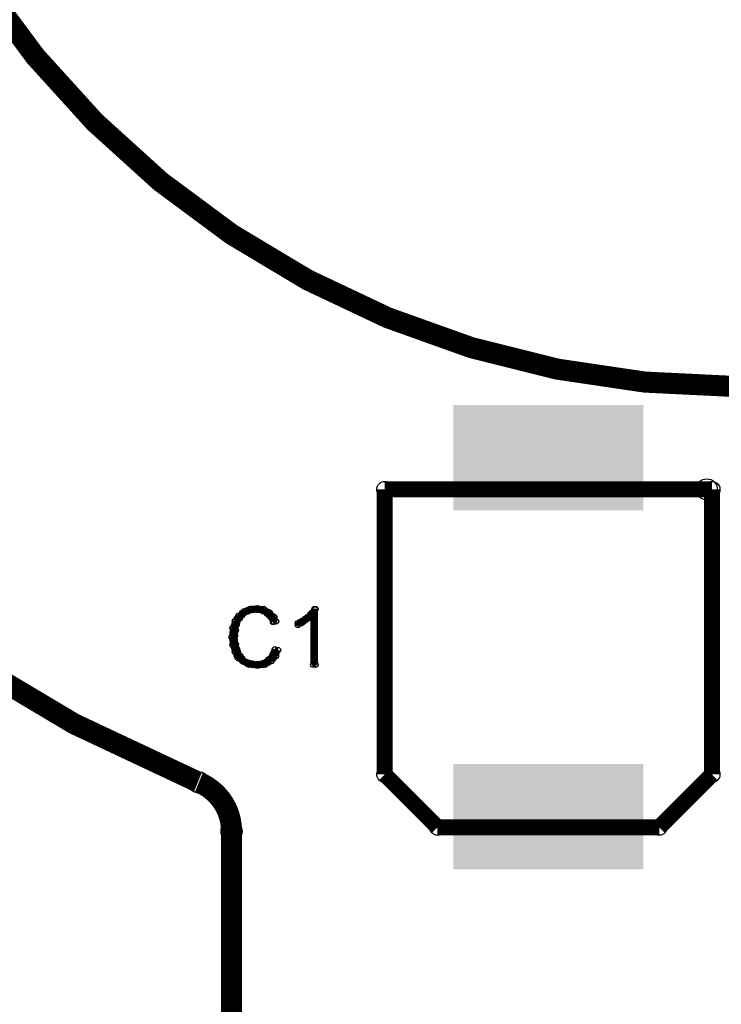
# Model space of a CAD drawing. Extents: x 97 to 162, y 100 to 201.
# Tile 4 of 70: x 106.54 to 113.19, y 127.1 to 136.42. Entities that reach past the tile are written whole.
import ezdxf

# ---------------------------------------------------------------- set-up
doc = ezdxf.new("R2010")
doc.units = 0
doc.layers.get('0').update_dxf_attribs({"linetype": 'CONTINUOUS'})
for name, color, linetype in [('C-MASK_GBR', 7, 'CONTINUOUS'), ('C-SILK_GBR', 6, 'CONTINUOUS'), ('S-MASK_GBR', 1, 'CONTINUOUS'), ('S-SILK_GBR', 4, 'CONTINUOUS')]:
    doc.layers.add(name, color=color, linetype=linetype)

# ---------------------------------------------------------------- blocks, each defined once
blk = doc.blocks.new('RECTANGLE_12')
blk.add_solid([(0.900048, 0.499998), (0.900048, -0.499998), (-0.900048, 0.499998), (-0.900048, -0.499998)])
blk = doc.blocks.new('ROUND_11')
blk.add_circle((0, 0), 0.0999)
blk = doc.blocks.new('ROUND_2')
blk.add_circle((0, 0), 0.025)
blk = doc.blocks.new('ROUND_27')
blk.add_circle((0, 0), 0.0751)

msp = doc.modelspace()

# ---------------------------------------------------------------- linework, layer by layer
at = {"layer": 'C-MASK_GBR', "const_width": 0.199898}
for points in [[(112.951768, 154.795474, 0.8105042), (108.231686, 129.20345)], [(108.549948, 128.73736, 0.3038968), (108.240322, 129.199894)]]:
    msp.add_lwpolyline(points, format="xyb", dxfattribs=at)
msp.add_lwpolyline([(104.750108, 141.500098, 1), (121.849896, 141.500098, 1)], format="xyb", close=True, dxfattribs=at)
msp.add_lwpolyline([(108.549948, 100.499926), (108.549948, 128.737614)], dxfattribs=at)
at = {"layer": 'C-SILK_GBR', "const_width": 0.199898}
for points in [[(112.951768, 154.795474, 0.8105042), (108.231686, 129.20345)], [(108.549948, 128.73736, 0.3038968), (108.240322, 129.199894)]]:
    msp.add_lwpolyline(points, format="xyb", dxfattribs=at)
msp.add_lwpolyline([(104.750108, 141.500098, 1), (121.849896, 141.500098, 1)], format="xyb", close=True, dxfattribs=at)
at = {"layer": 'C-SILK_GBR'}
for points, const_width in [([(110.000034, 129.275078), (110.000034, 131.975098)], 0.150114), ([(110.000034, 131.975098), (113.100104, 131.975098)], 0.150114), ([(113.100104, 131.975098), (113.100104, 129.275078)], 0.150114), ([(108.667296, 130.820922), (108.61675, 130.777742)], 0.050038), ([(108.7247, 130.842512), (108.667296, 130.820922)], 0.050038), ([(108.667296, 130.800856), (108.715556, 130.824986)], 0.050038), ([(108.700062, 130.817112), (108.700062, 130.833114)], 0.050038), ([(108.715556, 130.824986), (108.723176, 130.827526)], 0.050038), ([(108.723176, 130.827526), (108.779564, 130.8354)], 0.050038), ([(108.790994, 130.849878), (108.7247, 130.842512)], 0.050038), ([(108.7501, 130.831336), (108.7501, 130.845306)], 0.050038), ([(108.779564, 130.8354), (108.787184, 130.8354)], 0.050038), ([(108.787184, 130.8354), (108.835444, 130.827272)], 0.050038), ([(108.855002, 130.842766), (108.790994, 130.849878)], 0.050038), ([(108.799884, 130.833114), (108.799884, 130.848862)], 0.050038), ([(108.835444, 130.827272), (108.84408, 130.824224)], 0.050038), ([(108.84408, 130.824224), (108.884212, 130.800094)], 0.050038), ([(108.849922, 130.820668), (108.849922, 130.843274)], 0.050038), ([(108.911898, 130.807206), (108.855002, 130.842766)], 0.050038), ([(108.89996, 130.785362), (108.89996, 130.814572)], 0.050038), ([(109.314996, 130.808984), (109.274864, 130.768852)], 0.050038), ([(109.318806, 130.81381), (109.314996, 130.808984)], 0.050038), ([(109.33557, 130.842004), (109.318806, 130.81381)], 0.050038), ([(109.344714, 130.842004), (109.33557, 130.842004)], 0.050038), ([(109.344714, 130.31343), (109.344714, 130.842004)], 0.050038), ([(108.580682, 130.726942), (108.558584, 130.660902)], 0.050038), ([(108.61675, 130.777742), (108.580682, 130.726942)], 0.050038), ([(108.599986, 130.701542), (108.599986, 130.75412)], 0.050038), ([(108.599986, 130.701288), (108.624116, 130.749548)], 0.050038), ([(108.624116, 130.749548), (108.62691, 130.75412)], 0.050038), ([(108.62691, 130.75412), (108.659168, 130.794252)], 0.050038), ([(108.650024, 130.782822), (108.650024, 130.80619)], 0.050038), ([(108.659168, 130.794252), (108.667296, 130.800856)], 0.050038), ([(108.884212, 130.800094), (108.889038, 130.796284)], 0.050038), ([(108.889038, 130.796284), (108.921296, 130.764026)], 0.050038), ([(108.954824, 130.76428), (108.911898, 130.807206)], 0.050038), ([(108.921296, 130.764026), (108.92663, 130.756152)], 0.050038), ([(108.92663, 130.756152), (108.942632, 130.71856)], 0.050038), ([(108.942632, 130.71856), (108.972604, 130.724656)], 0.050038), ([(108.949998, 130.720084), (108.949998, 130.769106)], 0.050038), ([(108.972604, 130.724656), (108.954824, 130.76428)], 0.050038), ([(109.22127, 130.732784), (109.177582, 130.707892)], 0.050038), ([(109.199934, 130.701542), (109.199934, 130.720592)], 0.050038), ([(109.219746, 130.711448), (109.28223, 130.758438)], 0.050038), ([(109.222794, 130.733546), (109.22127, 130.732784)], 0.050038), ([(109.271054, 130.765804), (109.222794, 130.733546)], 0.050038), ([(109.249972, 130.734054), (109.249972, 130.751834)], 0.050038), ([(109.274864, 130.768852), (109.271054, 130.765804)], 0.050038), ([(109.28223, 130.758438), (109.322362, 130.738372)], 0.050038), ([(109.30001, 130.763264), (109.30001, 130.793998)], 0.050038), ([(109.322362, 130.738372), (109.322362, 130.31343)], 0.050038), ([(108.558584, 130.660902), (108.550964, 130.577844)], 0.050038), ([(108.581698, 130.589782), (108.589572, 130.637788)], 0.050038), ([(108.589572, 130.637788), (108.597446, 130.693668)], 0.050038), ([(108.597446, 130.693668), (108.599986, 130.701288)], 0.050038), ([(109.177582, 130.690366), (109.219746, 130.711448)], 0.050038), ([(109.177582, 130.707892), (109.177582, 130.690366)], 0.050038), ([(108.550964, 130.577844), (108.558584, 130.50266)], 0.050038), ([(108.58119, 130.585718), (108.581698, 130.589782)], 0.050038), ([(108.581444, 130.582924), (108.58119, 130.585718)], 0.050038), ([(108.589318, 130.510534), (108.581444, 130.582924)], 0.050038), ([(108.558584, 130.50266), (108.58119, 130.434588)], 0.050038), ([(108.59008, 130.507232), (108.589318, 130.510534)], 0.050038), ([(108.606082, 130.44297), (108.59008, 130.507232)], 0.050038), ([(108.599986, 130.396996), (108.599986, 130.467354)], 0.050038), ([(108.608876, 130.436366), (108.606082, 130.44297)], 0.050038), ([(108.633006, 130.39598), (108.608876, 130.436366)], 0.050038), ([(108.95965, 130.460496), (108.94314, 130.4163)], 0.050038), ([(108.990638, 130.4544), (108.95965, 130.460496)], 0.050038), ([(108.970064, 130.397758), (108.990638, 130.4544)], 0.050038), ([(108.58119, 130.434588), (108.609638, 130.377438)], 0.050038), ([(108.609638, 130.377438), (108.659422, 130.342132)], 0.050038), ([(108.635038, 130.393186), (108.633006, 130.39598)], 0.050038), ([(108.667042, 130.353054), (108.635038, 130.393186)], 0.050038), ([(108.650024, 130.348736), (108.650024, 130.37439)], 0.050038), ([(108.659422, 130.342132), (108.717842, 130.312922)], 0.050038), ([(108.678726, 130.344926), (108.667042, 130.353054)], 0.050038), ([(108.726986, 130.328924), (108.678726, 130.344926)], 0.050038), ([(108.901484, 130.363976), (108.853224, 130.331972)], 0.050038), ([(108.863892, 130.312668), (108.927646, 130.348228)], 0.050038), ([(108.89996, 130.332988), (108.89996, 130.363214)], 0.050038), ([(108.907072, 130.36931), (108.901484, 130.363976)], 0.050038), ([(108.939076, 130.409442), (108.907072, 130.36931)], 0.050038), ([(108.927646, 130.348228), (108.970064, 130.397758)], 0.050038), ([(108.94314, 130.4163), (108.939076, 130.409442)], 0.050038), ([(108.949998, 130.37439), (108.949998, 130.434842)], 0.050038), ([(108.700062, 130.321812), (108.700062, 130.337814)], 0.050038), ([(108.717842, 130.312922), (108.790994, 130.305556)], 0.050038), ([(108.730796, 130.327908), (108.726986, 130.328924)], 0.050038), ([(108.778802, 130.320034), (108.730796, 130.327908)], 0.050038), ([(108.7501, 130.30962), (108.7501, 130.32486)], 0.050038), ([(108.786676, 130.31978), (108.778802, 130.320034)], 0.050038), ([(108.84281, 130.327908), (108.786676, 130.31978)], 0.050038), ([(108.790994, 130.305556), (108.863892, 130.312668)], 0.050038), ([(108.799884, 130.306318), (108.799884, 130.321812)], 0.050038), ([(108.853224, 130.331972), (108.84281, 130.327908)], 0.050038), ([(108.849922, 130.311398), (108.849922, 130.330194)], 0.050038), ([(109.322362, 130.31343), (109.344714, 130.31343)], 0.050038), ([(110.499906, 128.774952), (110.000034, 129.275078)], 0.150114), ([(113.100104, 129.275078), (112.599978, 128.774952)], 0.150114), ([(108.549948, 100.499926), (108.549948, 128.737614)], 0.199898), ([(112.599978, 128.774952), (110.499906, 128.774952)], 0.150114)]:
    msp.add_lwpolyline(points, dxfattribs=dict(at, const_width=const_width))
at = {"layer": 'S-MASK_GBR', "const_width": 0.199898}
for points in [[(112.951768, 154.795474, 0.8105042), (108.231686, 129.20345)], [(108.549948, 128.73736, 0.3038968), (108.240322, 129.199894)]]:
    msp.add_lwpolyline(points, format="xyb", dxfattribs=at)
msp.add_lwpolyline([(104.750108, 141.500098, 1), (121.849896, 141.500098, 1)], format="xyb", close=True, dxfattribs=at)
msp.add_lwpolyline([(108.549948, 100.499926), (108.549948, 128.737614)], dxfattribs=at)
at = {"layer": 'S-SILK_GBR', "const_width": 0.199898}
for points in [[(112.951768, 154.795474, 0.8105042), (108.231686, 129.20345)], [(108.549948, 128.73736, 0.3038968), (108.240322, 129.199894)]]:
    msp.add_lwpolyline(points, format="xyb", dxfattribs=at)
msp.add_lwpolyline([(104.750108, 141.500098, 1), (121.849896, 141.500098, 1)], format="xyb", close=True, dxfattribs=at)
msp.add_lwpolyline([(108.549948, 100.499926), (108.549948, 128.737614)], dxfattribs=at)

# ---------------------------------------------------------------- block references
at = {"layer": 'C-MASK_GBR'}
for name, p in [('RECTANGLE_12', (111.549942, 132.275072)), ('RECTANGLE_12', (111.549942, 128.875028)), ('ROUND_11', (108.231686, 129.20345)), ('ROUND_11', (108.240322, 129.199894)), ('ROUND_11', (108.549948, 128.737614)), ('ROUND_11', (108.549948, 128.73736))]:
    msp.add_blockref(name, p, dxfattribs=at)
at = {"layer": 'C-SILK_GBR'}
for name, p in [('ROUND_27', (110.000034, 131.975098)), ('ROUND_27', (113.100104, 131.975098)), ('ROUND_2', (108.667296, 130.820922)), ('ROUND_2', (108.700062, 130.833114)), ('ROUND_2', (108.700062, 130.817112)), ('ROUND_2', (108.715556, 130.824986)), ('ROUND_2', (108.723176, 130.827526)), ('ROUND_2', (108.7247, 130.842512)), ('ROUND_2', (108.7501, 130.845306)), ('ROUND_2', (108.7501, 130.831336)), ('ROUND_2', (108.779564, 130.8354)), ('ROUND_2', (108.787184, 130.8354)), ('ROUND_2', (108.790994, 130.849878)), ('ROUND_2', (108.799884, 130.848862)), ('ROUND_2', (108.799884, 130.833114)), ('ROUND_2', (108.835444, 130.827272)), ('ROUND_2', (108.84408, 130.824224)), ('ROUND_2', (108.849922, 130.843274)), ('ROUND_2', (108.849922, 130.820668)), ('ROUND_2', (108.855002, 130.842766)), ('ROUND_2', (108.89996, 130.814572)), ('ROUND_2', (109.314996, 130.808984)), ('ROUND_2', (109.318806, 130.81381)), ('ROUND_2', (109.33557, 130.842004)), ('ROUND_2', (109.344714, 130.842004)), ('ROUND_2', (109.344714, 130.842004)), ('ROUND_2', (108.580682, 130.726942)), ('ROUND_2', (108.599986, 130.75412)), ('ROUND_2', (108.61675, 130.777742)), ('ROUND_2', (108.624116, 130.749548)), ('ROUND_2', (108.62691, 130.75412)), ('ROUND_2', (108.650024, 130.80619)), ('ROUND_2', (108.650024, 130.782822)), ('ROUND_2', (108.659168, 130.794252)), ('ROUND_2', (108.667296, 130.800856)), ('ROUND_2', (108.884212, 130.800094)), ('ROUND_2', (108.889038, 130.796284)), ('ROUND_2', (108.89996, 130.785362)), ('ROUND_2', (108.911898, 130.807206)), ('ROUND_2', (108.921296, 130.764026)), ('ROUND_2', (108.92663, 130.756152)), ('ROUND_2', (108.942632, 130.71856)), ('ROUND_2', (108.949998, 130.769106)), ('ROUND_2', (108.949998, 130.720084)), ('ROUND_2', (108.954824, 130.76428)), ('ROUND_2', (108.972604, 130.724656)), ('ROUND_2', (109.199934, 130.720592)), ('ROUND_2', (109.22127, 130.732784)), ('ROUND_2', (109.222794, 130.733546)), ('ROUND_2', (109.249972, 130.751834)), ('ROUND_2', (109.249972, 130.734054)), ('ROUND_2', (109.271054, 130.765804)), ('ROUND_2', (109.274864, 130.768852)), ('ROUND_2', (109.28223, 130.758438)), ('ROUND_2', (109.30001, 130.793998)), ('ROUND_2', (109.30001, 130.763264)), ('ROUND_2', (109.322362, 130.738372)), ('ROUND_2', (108.558584, 130.660902)), ('ROUND_2', (108.589572, 130.637788)), ('ROUND_2', (108.597446, 130.693668)), ('ROUND_2', (108.597446, 130.693668)), ('ROUND_2', (108.599986, 130.701542)), ('ROUND_2', (108.599986, 130.701288)), ('ROUND_2', (109.177582, 130.707892)), ('ROUND_2', (109.177582, 130.690366)), ('ROUND_2', (109.199934, 130.701542)), ('ROUND_2', (109.219746, 130.711448)), ('ROUND_2', (108.550964, 130.577844)), ('ROUND_2', (108.58119, 130.585718)), ('ROUND_2', (108.581444, 130.582924)), ('ROUND_2', (108.581698, 130.589782)), ('ROUND_2', (108.558584, 130.50266)), ('ROUND_2', (108.589318, 130.510534)), ('ROUND_2', (108.59008, 130.507232)), ('ROUND_2', (108.599986, 130.467354)), ('ROUND_2', (108.606082, 130.44297)), ('ROUND_2', (108.608876, 130.436366)), ('ROUND_2', (108.95965, 130.460496)), ('ROUND_2', (108.990638, 130.4544)), ('ROUND_2', (108.990638, 130.4544)), ('ROUND_2', (108.58119, 130.434588)), ('ROUND_2', (108.599986, 130.396996)), ('ROUND_2', (108.609638, 130.377438)), ('ROUND_2', (108.633006, 130.39598)), ('ROUND_2', (108.635038, 130.393186)), ('ROUND_2', (108.650024, 130.37439)), ('ROUND_2', (108.650024, 130.348736)), ('ROUND_2', (108.659422, 130.342132)), ('ROUND_2', (108.667042, 130.353054)), ('ROUND_2', (108.678726, 130.344926)), ('ROUND_2', (108.89996, 130.363214)), ('ROUND_2', (108.901484, 130.363976)), ('ROUND_2', (108.907072, 130.36931)), ('ROUND_2', (108.927646, 130.348228)), ('ROUND_2', (108.939076, 130.409442)), ('ROUND_2', (108.94314, 130.4163)), ('ROUND_2', (108.949998, 130.434842)), ('ROUND_2', (108.949998, 130.37439)), ('ROUND_2', (108.970064, 130.397758)), ('ROUND_2', (108.700062, 130.337814)), ('ROUND_2', (108.700062, 130.321812)), ('ROUND_2', (108.717842, 130.312922)), ('ROUND_2', (108.726986, 130.328924)), ('ROUND_2', (108.730796, 130.327908)), ('ROUND_2', (108.7501, 130.32486)), ('ROUND_2', (108.7501, 130.30962)), ('ROUND_2', (108.778802, 130.320034)), ('ROUND_2', (108.786676, 130.31978)), ('ROUND_2', (108.790994, 130.305556)), ('ROUND_2', (108.799884, 130.321812)), ('ROUND_2', (108.799884, 130.306318)), ('ROUND_2', (108.84281, 130.327908)), ('ROUND_2', (108.849922, 130.330194)), ('ROUND_2', (108.849922, 130.311398)), ('ROUND_2', (108.853224, 130.331972)), ('ROUND_2', (108.863892, 130.312668)), ('ROUND_2', (108.89996, 130.332988)), ('ROUND_2', (109.322362, 130.31343)), ('ROUND_2', (109.344714, 130.31343)), ('ROUND_27', (110.000034, 129.275078)), ('ROUND_27', (113.100104, 129.275078)), ('ROUND_11', (108.231686, 129.20345)), ('ROUND_11', (108.240322, 129.199894)), ('ROUND_11', (108.549948, 128.737614)), ('ROUND_11', (108.549948, 128.73736)), ('ROUND_27', (110.499906, 128.774952)), ('ROUND_27', (110.499906, 128.774952)), ('ROUND_27', (112.599978, 128.774952))]:
    msp.add_blockref(name, p, dxfattribs=at)
at = {"layer": 'S-MASK_GBR'}
for p in [(113.050066, 131.975098), (108.231686, 129.20345), (108.240322, 129.199894), (108.549948, 128.737614), (108.549948, 128.73736)]:
    msp.add_blockref('ROUND_11', p, dxfattribs=at)
at = {"layer": 'S-SILK_GBR'}
for p in [(108.231686, 129.20345), (108.240322, 129.199894), (108.549948, 128.737614), (108.549948, 128.73736)]:
    msp.add_blockref('ROUND_11', p, dxfattribs=at)

doc.saveas('drawing.dxf')
